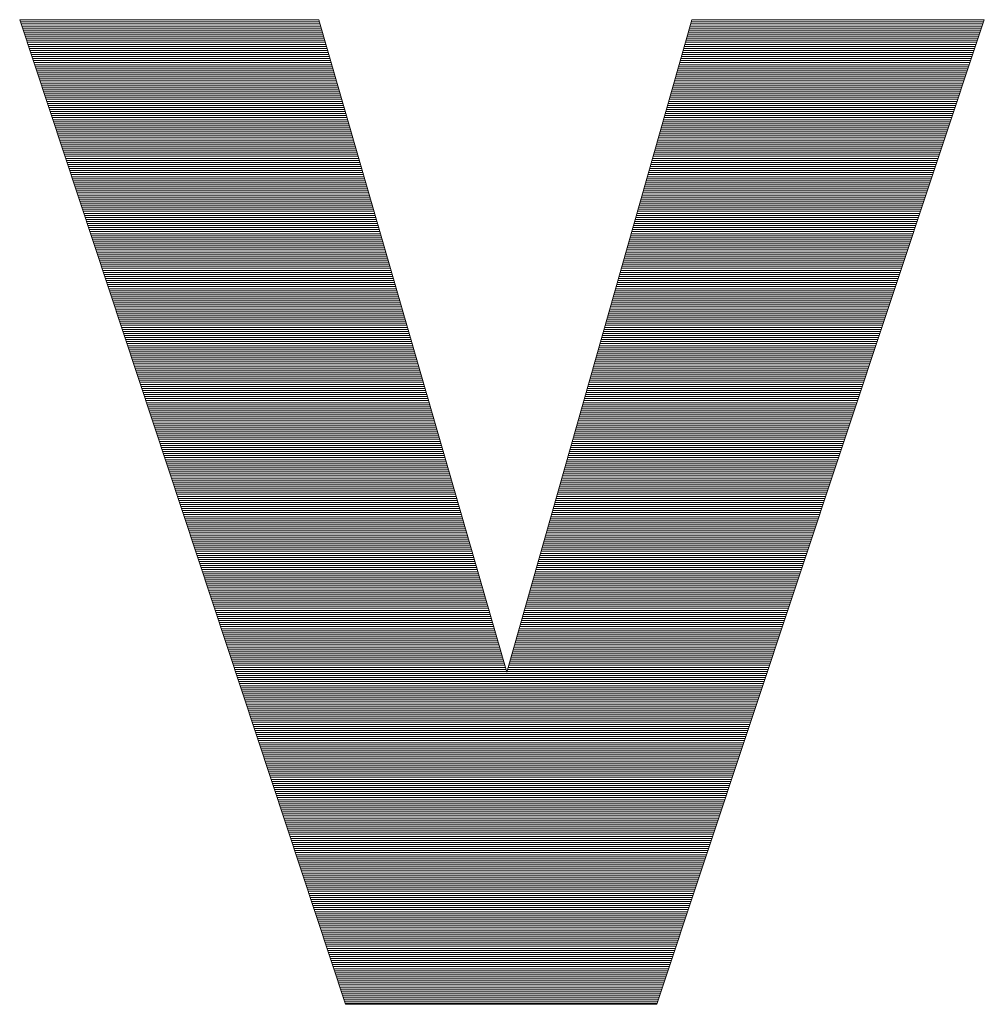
# Paper-space layout 'A4_1_100' of a CAD drawing. Extents: x -5 to 210, y -5 to 292.
# Tile 24 of 30: x 57.64 to 60.43, y 28.35 to 31.2. Entities that reach past the tile are written whole.
import ezdxf

# ---------------------------------------------------------------- set-up
doc = ezdxf.new("R2010")
doc.units = 0
doc.layers.get('0').update_dxf_attribs({"lineweight": 0})
doc.layers.add('B_TXT_PLK_GRD', color=7, linetype='Continuous', lineweight=0)

# ---------------------------------------------------------------- blocks, each defined once
blk = doc.blocks.new('LOGO_MAINOVA_S')
at = {"color": 170, "linetype": 'Continuous'}
for p, q in [((42.32, 7.7035), (43.8594, 7.7035)), ((43.9978, 2.6326), (42.32, 7.7035)), ((42.32, 7.7025), (43.8594, 7.7025)), ((42.3242, 7.692), (43.8625, 7.692)), ((42.3274, 7.6815), (43.8656, 7.6815)), ((42.3305, 7.671), (43.8688, 7.671)), ((42.3347, 7.6605), (43.8719, 7.6605)), ((43.8594, 7.7035), (44.8282, 4.3439)), ((44.8282, 4.3439), (45.7804, 7.7035)), ((47.2861, 7.7035), (45.6, 2.6326)), ((45.7678, 7.6605), (47.2714, 7.6605)), ((45.7709, 7.671), (47.2756, 7.671)), ((45.7741, 7.6815), (47.2788, 7.6815)), ((45.7772, 7.692), (47.2819, 7.692)), ((45.7804, 7.7035), (47.2861, 7.7035)), ((45.7804, 7.7025), (47.2861, 7.7025)), ((42.3379, 7.65), (43.8751, 7.65)), ((42.341, 7.6396), (43.8782, 7.6396)), ((42.3441, 7.6291), (43.8803, 7.6291)), ((42.3483, 7.6186), (43.8835, 7.6186)), ((42.3515, 7.6081), (43.8866, 7.6081)), ((45.7531, 7.6081), (47.2547, 7.6081)), ((45.7562, 7.6186), (47.2578, 7.6186)), ((45.7594, 7.6291), (47.261, 7.6291)), ((45.7625, 7.6396), (47.2652, 7.6396)), ((45.7657, 7.65), (47.2683, 7.65)), ((42.3546, 7.5976), (43.8898, 7.5976)), ((42.3588, 7.5871), (43.8929, 7.5871)), ((42.362, 7.5766), (43.8961, 7.5766)), ((42.3651, 7.5662), (43.8992, 7.5662)), ((45.7416, 7.5662), (47.24, 7.5662)), ((45.7447, 7.5766), (47.2442, 7.5766)), ((45.7479, 7.5871), (47.2473, 7.5871)), ((45.75, 7.5976), (47.2505, 7.5976)), ((42.3693, 7.5557), (43.9023, 7.5557)), ((42.3725, 7.5452), (43.9055, 7.5452)), ((42.3756, 7.5347), (43.9076, 7.5347)), ((42.3798, 7.5242), (43.9107, 7.5242)), ((42.3829, 7.5137), (43.9139, 7.5137)), ((45.7269, 7.5137), (47.2232, 7.5137)), ((45.73, 7.5242), (47.2264, 7.5242)), ((45.7321, 7.5347), (47.2295, 7.5347)), ((45.7353, 7.5452), (47.2337, 7.5452)), ((45.7384, 7.5557), (47.2368, 7.5557)), ((42.3861, 7.5032), (43.917, 7.5032)), ((42.3903, 7.4928), (43.9202, 7.4928)), ((42.3934, 7.4823), (43.9233, 7.4823)), ((42.3966, 7.4718), (43.9265, 7.4718)), ((42.3997, 7.4613), (43.9296, 7.4613)), ((45.7122, 7.4613), (47.2054, 7.4613)), ((45.7143, 7.4718), (47.2096, 7.4718)), ((45.7174, 7.4823), (47.2127, 7.4823)), ((45.7206, 7.4928), (47.2159, 7.4928)), ((45.7237, 7.5032), (47.219, 7.5032)), ((42.4039, 7.4508), (43.9328, 7.4508)), ((42.4071, 7.4403), (43.9349, 7.4403)), ((42.4102, 7.4298), (43.938, 7.4298)), ((42.4144, 7.4194), (43.9411, 7.4194)), ((42.4176, 7.4089), (43.9443, 7.4089)), ((45.6965, 7.4089), (47.1886, 7.4089)), ((45.6996, 7.4194), (47.1918, 7.4194)), ((45.7028, 7.4298), (47.1949, 7.4298)), ((45.7059, 7.4403), (47.1991, 7.4403)), ((45.7091, 7.4508), (47.2022, 7.4508)), ((42.4207, 7.3984), (43.9474, 7.3984)), ((42.4249, 7.3879), (43.9506, 7.3879)), ((42.428, 7.3774), (43.9537, 7.3774)), ((42.4312, 7.3669), (43.9569, 7.3669)), ((42.4354, 7.3564), (43.959, 7.3564)), ((45.6818, 7.3564), (47.1708, 7.3564)), ((45.6849, 7.3669), (47.1739, 7.3669)), ((45.6881, 7.3774), (47.1781, 7.3774)), ((45.6912, 7.3879), (47.1813, 7.3879)), ((45.6944, 7.3984), (47.1844, 7.3984)), ((42.4385, 7.346), (43.9621, 7.346)), ((42.4417, 7.3355), (43.9653, 7.3355)), ((42.4448, 7.325), (43.9684, 7.325)), ((42.449, 7.3145), (43.9716, 7.3145)), ((42.4522, 7.304), (43.9747, 7.304)), ((45.6671, 7.304), (47.153, 7.304)), ((45.6703, 7.3145), (47.1572, 7.3145)), ((45.6734, 7.325), (47.1603, 7.325)), ((45.6766, 7.3355), (47.1634, 7.3355)), ((45.6786, 7.346), (47.1676, 7.346)), ((42.4553, 7.2935), (43.9778, 7.2935)), ((42.4595, 7.283), (43.981, 7.283)), ((42.4626, 7.2726), (43.9841, 7.2726)), ((42.4658, 7.2621), (43.9862, 7.2621)), ((42.47, 7.2516), (43.9894, 7.2516)), ((45.6524, 7.2516), (47.1362, 7.2516)), ((45.6556, 7.2621), (47.1393, 7.2621)), ((45.6587, 7.2726), (47.1425, 7.2726)), ((45.6608, 7.283), (47.1467, 7.283)), ((45.664, 7.2935), (47.1498, 7.2935)), ((42.4731, 7.2411), (43.9925, 7.2411)), ((42.4763, 7.2306), (43.9957, 7.2306)), ((42.4805, 7.2201), (43.9988, 7.2201)), ((42.4836, 7.2096), (44.002, 7.2096)), ((45.6409, 7.2096), (47.1215, 7.2096)), ((45.643, 7.2201), (47.1257, 7.2201)), ((45.6461, 7.2306), (47.1288, 7.2306)), ((45.6493, 7.2411), (47.132, 7.2411)), ((42.4868, 7.1992), (44.0051, 7.1992)), ((42.4899, 7.1887), (44.0083, 7.1887)), ((42.4941, 7.1782), (44.0104, 7.1782)), ((42.4972, 7.1677), (44.0135, 7.1677)), ((42.5004, 7.1572), (44.0166, 7.1572)), ((45.6252, 7.1572), (47.1047, 7.1572)), ((45.6283, 7.1677), (47.1079, 7.1677)), ((45.6315, 7.1782), (47.111, 7.1782)), ((45.6346, 7.1887), (47.1152, 7.1887)), ((45.6378, 7.1992), (47.1184, 7.1992)), ((42.5046, 7.1467), (44.0198, 7.1467)), ((42.5077, 7.1362), (44.0229, 7.1362)), ((42.5109, 7.1258), (44.0261, 7.1258)), ((42.5151, 7.1153), (44.0292, 7.1153)), ((42.5182, 7.1048), (44.0324, 7.1048)), ((45.6105, 7.1048), (47.0869, 7.1048)), ((45.6136, 7.1153), (47.09, 7.1153)), ((45.6168, 7.1258), (47.0942, 7.1258)), ((45.6199, 7.1362), (47.0974, 7.1362)), ((45.6231, 7.1467), (47.1005, 7.1467)), ((42.5214, 7.0943), (44.0355, 7.0943)), ((42.5256, 7.0838), (44.0376, 7.0838)), ((42.5287, 7.0733), (44.0408, 7.0733)), ((42.5318, 7.0628), (44.0439, 7.0628)), ((42.535, 7.0524), (44.0471, 7.0524)), ((45.5958, 7.0524), (47.0701, 7.0524)), ((45.599, 7.0628), (47.0733, 7.0628)), ((45.6021, 7.0733), (47.0764, 7.0733)), ((45.6052, 7.0838), (47.0796, 7.0838)), ((45.6073, 7.0943), (47.0838, 7.0943)), ((42.5392, 7.0419), (44.0502, 7.0419)), ((42.5423, 7.0314), (44.0533, 7.0314)), ((42.5455, 7.0209), (44.0565, 7.0209)), ((42.5497, 7.0104), (44.0596, 7.0104)), ((42.5528, 6.9999), (44.0628, 6.9999)), ((45.5811, 6.9999), (47.0523, 6.9999)), ((45.5843, 7.0104), (47.0554, 7.0104)), ((45.5874, 7.0209), (47.0596, 7.0209)), ((45.5895, 7.0314), (47.0628, 7.0314)), ((45.5927, 7.0419), (47.0659, 7.0419)), ((42.556, 6.9894), (44.0649, 6.9894)), ((42.5602, 6.979), (44.068, 6.979)), ((42.5633, 6.9685), (44.0712, 6.9685)), ((42.5664, 6.958), (44.0743, 6.958)), ((42.5706, 6.9475), (44.0775, 6.9475)), ((45.5665, 6.9475), (47.0345, 6.9475)), ((45.5696, 6.958), (47.0387, 6.958)), ((45.5717, 6.9685), (47.0418, 6.9685)), ((45.5748, 6.979), (47.045, 6.979)), ((45.578, 6.9894), (47.0491, 6.9894)), ((42.5738, 6.937), (44.0806, 6.937)), ((42.5769, 6.9265), (44.0838, 6.9265)), ((42.5801, 6.916), (44.0869, 6.916)), ((42.5843, 6.9056), (44.089, 6.9056)), ((45.5539, 6.9056), (47.0208, 6.9056)), ((45.557, 6.916), (47.024, 6.916)), ((45.5602, 6.9265), (47.0282, 6.9265)), ((45.5633, 6.937), (47.0313, 6.937)), ((42.5874, 6.8951), (44.0921, 6.8951)), ((42.5906, 6.8846), (44.0953, 6.8846)), ((42.5948, 6.8741), (44.0984, 6.8741)), ((42.5979, 6.8636), (44.1016, 6.8636)), ((42.6011, 6.8531), (44.1047, 6.8531)), ((45.5392, 6.8531), (47.003, 6.8531)), ((45.5423, 6.8636), (47.0072, 6.8636)), ((45.5455, 6.8741), (47.0104, 6.8741)), ((45.5486, 6.8846), (47.0135, 6.8846)), ((45.5518, 6.8951), (47.0177, 6.8951)), ((42.6052, 6.8426), (44.1079, 6.8426)), ((42.6084, 6.8322), (44.111, 6.8322)), ((42.6115, 6.8217), (44.1142, 6.8217)), ((42.6157, 6.8112), (44.1163, 6.8112)), ((42.6189, 6.8007), (44.1194, 6.8007)), ((45.5245, 6.8007), (46.9862, 6.8007)), ((45.5277, 6.8112), (46.9894, 6.8112)), ((45.5308, 6.8217), (46.9925, 6.8217)), ((45.5329, 6.8322), (46.9967, 6.8322)), ((45.536, 6.8426), (46.9999, 6.8426)), ((42.622, 6.7902), (44.1225, 6.7902)), ((42.6252, 6.7797), (44.1257, 6.7797)), ((42.6294, 6.7692), (44.1288, 6.7692)), ((42.6325, 6.7588), (44.132, 6.7588)), ((42.6357, 6.7483), (44.1351, 6.7483)), ((45.5098, 6.7483), (46.9684, 6.7483)), ((45.513, 6.7588), (46.9716, 6.7588)), ((45.5151, 6.7692), (46.9757, 6.7692)), ((45.5182, 6.7797), (46.9789, 6.7797)), ((45.5214, 6.7902), (46.982, 6.7902)), ((42.6399, 6.7378), (44.1383, 6.7378)), ((42.643, 6.7273), (44.1404, 6.7273)), ((42.6461, 6.7168), (44.1435, 6.7168)), ((42.6503, 6.7063), (44.1467, 6.7063)), ((42.6535, 6.6958), (44.1498, 6.6958)), ((45.4951, 6.6958), (46.9506, 6.6958)), ((45.4972, 6.7063), (46.9548, 6.7063)), ((45.5004, 6.7168), (46.9579, 6.7168)), ((45.5035, 6.7273), (46.9611, 6.7273)), ((45.5067, 6.7378), (46.9653, 6.7378)), ((42.6566, 6.6854), (44.153, 6.6854)), ((42.6608, 6.6749), (44.1561, 6.6749)), ((42.664, 6.6644), (44.1592, 6.6644)), ((42.6671, 6.6539), (44.1624, 6.6539)), ((42.6703, 6.6434), (44.1655, 6.6434)), ((45.4794, 6.6434), (46.9338, 6.6434)), ((45.4826, 6.6539), (46.937, 6.6539)), ((45.4857, 6.6644), (46.9401, 6.6644)), ((45.4889, 6.6749), (46.9443, 6.6749)), ((45.492, 6.6854), (46.9474, 6.6854)), ((42.6745, 6.6329), (44.1676, 6.6329)), ((42.6776, 6.6224), (44.1708, 6.6224)), ((42.6807, 6.612), (44.1739, 6.612)), ((42.6849, 6.6015), (44.1771, 6.6015)), ((45.4679, 6.6015), (46.9202, 6.6015)), ((45.471, 6.612), (46.9233, 6.612)), ((45.4742, 6.6224), (46.9265, 6.6224)), ((45.4773, 6.6329), (46.9307, 6.6329)), ((42.6881, 6.591), (44.1802, 6.591)), ((42.6912, 6.5805), (44.1834, 6.5805)), ((42.6954, 6.57), (44.1865, 6.57)), ((42.6986, 6.5595), (44.1897, 6.5595)), ((42.7017, 6.549), (44.1928, 6.549)), ((45.4532, 6.549), (46.9023, 6.549)), ((45.4563, 6.5595), (46.9055, 6.5595)), ((45.4595, 6.57), (46.9097, 6.57)), ((45.4616, 6.5805), (46.9128, 6.5805)), ((45.4647, 6.591), (46.916, 6.591)), ((42.7059, 6.5385), (44.1949, 6.5385)), ((42.7091, 6.5281), (44.198, 6.5281)), ((42.7122, 6.5176), (44.2012, 6.5176)), ((42.7164, 6.5071), (44.2043, 6.5071)), ((42.7195, 6.4966), (44.2075, 6.4966)), ((45.4385, 6.4966), (46.8845, 6.4966)), ((45.4417, 6.5071), (46.8887, 6.5071)), ((45.4438, 6.5176), (46.8919, 6.5176)), ((45.4469, 6.5281), (46.895, 6.5281)), ((45.4501, 6.5385), (46.8992, 6.5385)), ((42.7227, 6.4861), (44.2106, 6.4861)), ((42.7258, 6.4756), (44.2138, 6.4756)), ((42.73, 6.4651), (44.2169, 6.4651)), ((42.7332, 6.4547), (44.219, 6.4547)), ((42.7363, 6.4442), (44.2222, 6.4442)), ((45.4238, 6.4442), (46.8677, 6.4442)), ((45.4259, 6.4547), (46.8709, 6.4547)), ((45.4291, 6.4651), (46.874, 6.4651)), ((45.4322, 6.4756), (46.8782, 6.4756)), ((45.4354, 6.4861), (46.8814, 6.4861)), ((42.7405, 6.4337), (44.2253, 6.4337)), ((42.7437, 6.4232), (44.2285, 6.4232)), ((42.7468, 6.4127), (44.2316, 6.4127)), ((42.751, 6.4022), (44.2347, 6.4022)), ((42.7541, 6.3917), (44.2379, 6.3917)), ((45.4081, 6.3917), (46.8499, 6.3917)), ((45.4113, 6.4022), (46.8531, 6.4022)), ((45.4144, 6.4127), (46.8573, 6.4127)), ((45.4176, 6.4232), (46.8604, 6.4232)), ((45.4207, 6.4337), (46.8635, 6.4337)), ((42.7573, 6.3813), (44.241, 6.3813)), ((42.7615, 6.3708), (44.2442, 6.3708)), ((42.7646, 6.3603), (44.2463, 6.3603)), ((42.7678, 6.3498), (44.2494, 6.3498)), ((42.7709, 6.3393), (44.2526, 6.3393)), ((45.3934, 6.3393), (46.8321, 6.3393)), ((45.3966, 6.3498), (46.8363, 6.3498)), ((45.3997, 6.3603), (46.8394, 6.3603)), ((45.4029, 6.3708), (46.8426, 6.3708)), ((45.406, 6.3813), (46.8468, 6.3813)), ((42.7751, 6.3288), (44.2557, 6.3288)), ((42.7783, 6.3183), (44.2589, 6.3183)), ((42.7814, 6.3079), (44.262, 6.3079)), ((42.7856, 6.2974), (44.2652, 6.2974)), ((45.3819, 6.2974), (46.8185, 6.2974)), ((45.385, 6.3079), (46.8216, 6.3079)), ((45.3882, 6.3183), (46.8258, 6.3183)), ((45.3903, 6.3288), (46.8289, 6.3288)), ((42.7887, 6.2869), (44.2683, 6.2869)), ((42.7919, 6.2764), (44.2704, 6.2764)), ((42.7961, 6.2659), (44.2735, 6.2659)), ((42.7992, 6.2554), (44.2767, 6.2554)), ((42.8024, 6.2449), (44.2798, 6.2449)), ((45.3672, 6.2449), (46.8006, 6.2449)), ((45.3704, 6.2554), (46.8048, 6.2554)), ((45.3725, 6.2659), (46.808, 6.2659)), ((45.3756, 6.2764), (46.8111, 6.2764)), ((45.3788, 6.2869), (46.8153, 6.2869)), ((42.8066, 6.2345), (44.283, 6.2345)), ((42.8097, 6.224), (44.2861, 6.224)), ((42.8129, 6.2135), (44.2893, 6.2135)), ((42.816, 6.203), (44.2924, 6.203)), ((42.8202, 6.1925), (44.2956, 6.1925)), ((45.3525, 6.1925), (46.7839, 6.1925)), ((45.3546, 6.203), (46.787, 6.203)), ((45.3578, 6.2135), (46.7912, 6.2135)), ((45.3609, 6.224), (46.7943, 6.224)), ((45.3641, 6.2345), (46.7975, 6.2345)), ((42.8234, 6.182), (44.2977, 6.182)), ((42.8265, 6.1715), (44.3008, 6.1715)), ((42.8307, 6.1611), (44.304, 6.1611)), ((42.8338, 6.1506), (44.3071, 6.1506)), ((42.837, 6.1401), (44.3102, 6.1401)), ((45.3368, 6.1401), (46.766, 6.1401)), ((45.34, 6.1506), (46.7702, 6.1506)), ((45.3431, 6.1611), (46.7734, 6.1611)), ((45.3462, 6.1715), (46.7765, 6.1715)), ((45.3494, 6.182), (46.7807, 6.182)), ((42.8412, 6.1296), (44.3134, 6.1296)), ((42.8443, 6.1191), (44.3165, 6.1191)), ((42.8475, 6.1086), (44.3197, 6.1086)), ((42.8517, 6.0981), (44.3228, 6.0981)), ((42.8548, 6.0877), (44.3249, 6.0877)), ((45.3221, 6.0877), (46.7493, 6.0877)), ((45.3253, 6.0981), (46.7524, 6.0981)), ((45.3284, 6.1086), (46.7555, 6.1086)), ((45.3316, 6.1191), (46.7597, 6.1191)), ((45.3347, 6.1296), (46.7629, 6.1296)), ((42.858, 6.0772), (44.3281, 6.0772)), ((42.8611, 6.0667), (44.3312, 6.0667)), ((42.8653, 6.0562), (44.3344, 6.0562)), ((42.8684, 6.0457), (44.3375, 6.0457)), ((42.8716, 6.0352), (44.3407, 6.0352)), ((45.3075, 6.0352), (46.7314, 6.0352)), ((45.3106, 6.0457), (46.7346, 6.0457)), ((45.3137, 6.0562), (46.7388, 6.0562)), ((45.3169, 6.0667), (46.7419, 6.0667)), ((45.319, 6.0772), (46.7451, 6.0772)), ((42.8758, 6.0247), (44.3438, 6.0247)), ((42.8789, 6.0143), (44.3469, 6.0143)), ((42.8821, 6.0038), (44.349, 6.0038)), ((42.8863, 5.9933), (44.3522, 5.9933)), ((45.2959, 5.9933), (46.7178, 5.9933)), ((45.2991, 6.0038), (46.7209, 6.0038)), ((45.3012, 6.0143), (46.7241, 6.0143)), ((45.3043, 6.0247), (46.7283, 6.0247)), ((42.8894, 5.9828), (44.3553, 5.9828)), ((42.8926, 5.9723), (44.3585, 5.9723)), ((42.8968, 5.9618), (44.3616, 5.9618)), ((42.8999, 5.9513), (44.3648, 5.9513)), ((42.903, 5.9409), (44.3679, 5.9409)), ((45.2812, 5.9409), (46.7, 5.9409)), ((45.2833, 5.9513), (46.7031, 5.9513)), ((45.2865, 5.9618), (46.7073, 5.9618)), ((45.2896, 5.9723), (46.7105, 5.9723)), ((45.2928, 5.9828), (46.7136, 5.9828)), ((42.9062, 5.9304), (44.3711, 5.9304)), ((42.9104, 5.9199), (44.3742, 5.9199)), ((42.9135, 5.9094), (44.3763, 5.9094)), ((42.9167, 5.8989), (44.3795, 5.8989)), ((42.9209, 5.8884), (44.3826, 5.8884)), ((45.2655, 5.8884), (46.6821, 5.8884)), ((45.2687, 5.8989), (46.6863, 5.8989)), ((45.2718, 5.9094), (46.6895, 5.9094)), ((45.2749, 5.9199), (46.6926, 5.9199)), ((45.2781, 5.9304), (46.6968, 5.9304)), ((42.924, 5.8779), (44.3857, 5.8779)), ((42.9272, 5.8675), (44.3889, 5.8675)), ((42.9314, 5.857), (44.392, 5.857)), ((42.9345, 5.8465), (44.3952, 5.8465)), ((42.9376, 5.836), (44.3983, 5.836)), ((45.2508, 5.836), (46.6654, 5.836)), ((45.254, 5.8465), (46.6685, 5.8465)), ((45.2571, 5.857), (46.6717, 5.857)), ((45.2603, 5.8675), (46.6759, 5.8675)), ((45.2634, 5.8779), (46.679, 5.8779)), ((42.9418, 5.8255), (44.4015, 5.8255)), ((42.945, 5.815), (44.4036, 5.815)), ((42.9481, 5.8045), (44.4067, 5.8045)), ((42.9513, 5.7941), (44.4099, 5.7941)), ((42.9555, 5.7836), (44.413, 5.7836)), ((45.2361, 5.7836), (46.6475, 5.7836)), ((45.2393, 5.7941), (46.6517, 5.7941)), ((45.2424, 5.8045), (46.6549, 5.8045)), ((45.2456, 5.815), (46.658, 5.815)), ((45.2477, 5.8255), (46.6612, 5.8255)), ((42.9586, 5.7731), (44.4162, 5.7731)), ((42.9618, 5.7626), (44.4193, 5.7626)), ((42.966, 5.7521), (44.4224, 5.7521)), ((42.9691, 5.7416), (44.4256, 5.7416)), ((42.9723, 5.7311), (44.4277, 5.7311)), ((45.2215, 5.7311), (46.6308, 5.7311)), ((45.2246, 5.7416), (46.6339, 5.7416)), ((45.2278, 5.7521), (46.6371, 5.7521)), ((45.2299, 5.7626), (46.6412, 5.7626)), ((45.233, 5.7731), (46.6444, 5.7731)), ((42.9764, 5.7207), (44.4308, 5.7207)), ((42.9796, 5.7102), (44.434, 5.7102)), ((42.9827, 5.6997), (44.4371, 5.6997)), ((42.9869, 5.6892), (44.4403, 5.6892)), ((45.2099, 5.6892), (46.6161, 5.6892)), ((45.212, 5.6997), (46.6203, 5.6997)), ((45.2152, 5.7102), (46.6234, 5.7102)), ((45.2183, 5.7207), (46.6266, 5.7207)), ((42.9901, 5.6787), (44.4434, 5.6787)), ((42.9932, 5.6682), (44.4466, 5.6682)), ((42.9964, 5.6577), (44.4497, 5.6577)), ((43.0006, 5.6473), (44.4529, 5.6473)), ((43.0037, 5.6368), (44.455, 5.6368)), ((45.1942, 5.6368), (46.5993, 5.6368)), ((45.1973, 5.6473), (46.6025, 5.6473)), ((45.2005, 5.6577), (46.6056, 5.6577)), ((45.2036, 5.6682), (46.6098, 5.6682)), ((45.2068, 5.6787), (46.6129, 5.6787)), ((43.0069, 5.6263), (44.4581, 5.6263)), ((43.011, 5.6158), (44.4612, 5.6158)), ((43.0142, 5.6053), (44.4644, 5.6053)), ((43.0173, 5.5948), (44.4675, 5.5948)), ((43.0215, 5.5843), (44.4707, 5.5843)), ((45.1795, 5.5843), (46.5815, 5.5843)), ((45.1827, 5.5948), (46.5846, 5.5948)), ((45.1858, 5.6053), (46.5888, 5.6053)), ((45.189, 5.6158), (46.592, 5.6158)), ((45.1921, 5.6263), (46.5951, 5.6263)), ((43.0247, 5.5739), (44.4738, 5.5739)), ((43.0278, 5.5634), (44.477, 5.5634)), ((43.032, 5.5529), (44.4791, 5.5529)), ((43.0352, 5.5424), (44.4822, 5.5424)), ((43.0383, 5.5319), (44.4854, 5.5319)), ((45.1648, 5.5319), (46.5637, 5.5319)), ((45.168, 5.5424), (46.5678, 5.5424)), ((45.1711, 5.5529), (46.571, 5.5529)), ((45.1743, 5.5634), (46.5741, 5.5634)), ((45.1764, 5.5739), (46.5783, 5.5739)), ((43.0425, 5.5214), (44.4885, 5.5214)), ((43.0457, 5.5109), (44.4917, 5.5109)), ((43.0488, 5.5005), (44.4948, 5.5005)), ((43.0519, 5.49), (44.4979, 5.49)), ((43.0561, 5.4795), (44.5011, 5.4795)), ((45.1502, 5.4795), (46.5469, 5.4795)), ((45.1533, 5.49), (46.55, 5.49)), ((45.1565, 5.5005), (46.5532, 5.5005)), ((45.1586, 5.5109), (46.5574, 5.5109)), ((45.1617, 5.5214), (46.5605, 5.5214)), ((43.0593, 5.469), (44.5042, 5.469)), ((43.0624, 5.4585), (44.5063, 5.4585)), ((43.0666, 5.448), (44.5095, 5.448)), ((43.0698, 5.4375), (44.5126, 5.4375)), ((43.0729, 5.427), (44.5158, 5.427)), ((45.1355, 5.427), (46.5291, 5.427)), ((45.1386, 5.4375), (46.5322, 5.4375)), ((45.1407, 5.448), (46.5364, 5.448)), ((45.1439, 5.4585), (46.5395, 5.4585)), ((45.147, 5.469), (46.5427, 5.469)), ((43.0771, 5.4166), (44.5189, 5.4166)), ((43.0803, 5.4061), (44.5221, 5.4061)), ((43.0834, 5.3956), (44.5252, 5.3956)), ((43.0876, 5.3851), (44.5284, 5.3851)), ((45.1229, 5.3851), (46.5154, 5.3851)), ((45.126, 5.3956), (46.5186, 5.3956)), ((45.1292, 5.4061), (46.5217, 5.4061)), ((45.1323, 5.4166), (46.5259, 5.4166)), ((43.0907, 5.3746), (44.5315, 5.3746)), ((43.0939, 5.3641), (44.5336, 5.3641)), ((43.097, 5.3536), (44.5367, 5.3536)), ((43.1012, 5.3432), (44.5399, 5.3432)), ((43.1044, 5.3327), (44.543, 5.3327)), ((45.1082, 5.3327), (46.4976, 5.3327)), ((45.1114, 5.3432), (46.5018, 5.3432)), ((45.1145, 5.3536), (46.5049, 5.3536)), ((45.1177, 5.3641), (46.5081, 5.3641)), ((45.1208, 5.3746), (46.5123, 5.3746)), ((43.1075, 5.3222), (44.5462, 5.3222)), ((43.1117, 5.3117), (44.5493, 5.3117)), ((43.1149, 5.3012), (44.5525, 5.3012)), ((43.118, 5.2907), (44.5556, 5.2907)), ((43.1222, 5.2802), (44.5577, 5.2802)), ((45.0935, 5.2802), (46.4808, 5.2802)), ((45.0967, 5.2907), (46.484, 5.2907)), ((45.0998, 5.3012), (46.4871, 5.3012)), ((45.103, 5.3117), (46.4913, 5.3117)), ((45.1051, 5.3222), (46.4944, 5.3222)), ((43.1253, 5.2698), (44.5609, 5.2698)), ((43.1285, 5.2593), (44.564, 5.2593)), ((43.1327, 5.2488), (44.5671, 5.2488)), ((43.1358, 5.2383), (44.5703, 5.2383)), ((43.139, 5.2278), (44.5734, 5.2278)), ((45.0789, 5.2278), (46.463, 5.2278)), ((45.082, 5.2383), (46.4661, 5.2383)), ((45.0852, 5.2488), (46.4703, 5.2488)), ((45.0872, 5.2593), (46.4735, 5.2593)), ((45.0904, 5.2698), (46.4766, 5.2698)), ((43.1421, 5.2173), (44.5766, 5.2173)), ((43.1463, 5.2068), (44.5797, 5.2068)), ((43.1495, 5.1964), (44.5829, 5.1964)), ((43.1526, 5.1859), (44.585, 5.1859)), ((43.1568, 5.1754), (44.5881, 5.1754)), ((45.0642, 5.1754), (46.4452, 5.1754)), ((45.0673, 5.1859), (46.4494, 5.1859)), ((45.0694, 5.1964), (46.4525, 5.1964)), ((45.0726, 5.2068), (46.4557, 5.2068)), ((45.0757, 5.2173), (46.4598, 5.2173)), ((43.1599, 5.1649), (44.5913, 5.1649)), ((43.1631, 5.1544), (44.5944, 5.1544)), ((43.1673, 5.1439), (44.5976, 5.1439)), ((43.1704, 5.1334), (44.6007, 5.1334)), ((43.1736, 5.123), (44.6038, 5.123)), ((45.0495, 5.123), (46.4284, 5.123)), ((45.0516, 5.1334), (46.4315, 5.1334)), ((45.0547, 5.1439), (46.4347, 5.1439)), ((45.0579, 5.1544), (46.4389, 5.1544)), ((45.061, 5.1649), (46.442, 5.1649)), ((43.1778, 5.1125), (44.607, 5.1125)), ((43.1809, 5.102), (44.6091, 5.102)), ((43.1841, 5.0915), (44.6122, 5.0915)), ((43.1872, 5.081), (44.6154, 5.081)), ((45.0369, 5.081), (46.4137, 5.081)), ((45.0401, 5.0915), (46.4179, 5.0915)), ((45.0432, 5.102), (46.421, 5.102)), ((45.0464, 5.1125), (46.4242, 5.1125)), ((43.1914, 5.0705), (44.6185, 5.0705)), ((43.1946, 5.06), (44.6217, 5.06)), ((43.1977, 5.0496), (44.6248, 5.0496)), ((43.2019, 5.0391), (44.628, 5.0391)), ((43.205, 5.0286), (44.6311, 5.0286)), ((45.0222, 5.0286), (46.3969, 5.0286)), ((45.0254, 5.0391), (46.4001, 5.0391)), ((45.0285, 5.0496), (46.4032, 5.0496)), ((45.0317, 5.06), (46.4074, 5.06)), ((45.0338, 5.0705), (46.4106, 5.0705)), ((43.2082, 5.0181), (44.6343, 5.0181)), ((43.2124, 5.0076), (44.6364, 5.0076)), ((43.2155, 4.9971), (44.6395, 4.9971)), ((43.2187, 4.9866), (44.6426, 4.9866)), ((43.2229, 4.9762), (44.6458, 4.9762)), ((45.0076, 4.9762), (46.3791, 4.9762)), ((45.0107, 4.9866), (46.3822, 4.9866)), ((45.0138, 4.9971), (46.3864, 4.9971)), ((45.0159, 5.0076), (46.3896, 5.0076)), ((45.0191, 5.0181), (46.3927, 5.0181)), ((43.226, 4.9657), (44.6489, 4.9657)), ((43.2292, 4.9552), (44.6521, 4.9552)), ((43.2323, 4.9447), (44.6552, 4.9447)), ((43.2365, 4.9342), (44.6584, 4.9342)), ((43.2396, 4.9237), (44.6615, 4.9237)), ((44.9929, 4.9237), (46.3623, 4.9237)), ((44.996, 4.9342), (46.3655, 4.9342)), ((44.9981, 4.9447), (46.3686, 4.9447)), ((45.0013, 4.9552), (46.3728, 4.9552)), ((45.0044, 4.9657), (46.376, 4.9657)), ((43.2428, 4.9132), (44.6636, 4.9132)), ((43.247, 4.9028), (44.6668, 4.9028)), ((43.2501, 4.8923), (44.6699, 4.8923)), ((43.2533, 4.8818), (44.6731, 4.8818)), ((43.2575, 4.8713), (44.6762, 4.8713)), ((44.9782, 4.8713), (46.3445, 4.8713)), ((44.9803, 4.8818), (46.3476, 4.8818)), ((44.9834, 4.8923), (46.3518, 4.8923)), ((44.9866, 4.9028), (46.355, 4.9028)), ((44.9897, 4.9132), (46.3581, 4.9132)), ((43.2606, 4.8608), (44.6793, 4.8608)), ((43.2638, 4.8503), (44.6825, 4.8503)), ((43.268, 4.8398), (44.6856, 4.8398)), ((43.2711, 4.8294), (44.6877, 4.8294)), ((43.2742, 4.8189), (44.6909, 4.8189)), ((44.9625, 4.8189), (46.3267, 4.8189)), ((44.9656, 4.8294), (46.3309, 4.8294)), ((44.9688, 4.8398), (46.334, 4.8398)), ((44.9719, 4.8503), (46.3372, 4.8503)), ((44.975, 4.8608), (46.3414, 4.8608)), ((43.2774, 4.8084), (44.694, 4.8084)), ((43.2816, 4.7979), (44.6972, 4.7979)), ((43.2847, 4.7874), (44.7003, 4.7874)), ((43.2879, 4.7769), (44.7035, 4.7769)), ((44.9509, 4.7769), (46.313, 4.7769)), ((44.9541, 4.7874), (46.3162, 4.7874)), ((44.9572, 4.7979), (46.3204, 4.7979)), ((44.9604, 4.8084), (46.3235, 4.8084)), ((43.2921, 4.7664), (44.7066, 4.7664)), ((43.2952, 4.756), (44.7098, 4.756)), ((43.2984, 4.7455), (44.7129, 4.7455)), ((43.3026, 4.735), (44.715, 4.735)), ((43.3057, 4.7245), (44.7181, 4.7245)), ((44.9363, 4.7245), (46.2952, 4.7245)), ((44.9394, 4.735), (46.2994, 4.735)), ((44.9425, 4.7455), (46.3026, 4.7455)), ((44.9446, 4.756), (46.3057, 4.756)), ((44.9478, 4.7664), (46.3099, 4.7664)), ((43.3088, 4.714), (44.7213, 4.714)), ((43.313, 4.7035), (44.7244, 4.7035)), ((43.3162, 4.693), (44.7276, 4.693)), ((43.3193, 4.6826), (44.7307, 4.6826)), ((43.3225, 4.6721), (44.7339, 4.6721)), ((44.9216, 4.6721), (46.2784, 4.6721)), ((44.9247, 4.6826), (46.2816, 4.6826)), ((44.9268, 4.693), (46.2847, 4.693)), ((44.93, 4.7035), (46.2889, 4.7035)), ((44.9331, 4.714), (46.2921, 4.714)), ((43.3267, 4.6616), (44.737, 4.6616)), ((43.3298, 4.6511), (44.7402, 4.6511)), ((43.333, 4.6406), (44.7423, 4.6406)), ((43.3372, 4.6301), (44.7454, 4.6301)), ((43.3403, 4.6196), (44.7486, 4.6196)), ((44.9069, 4.6196), (46.2606, 4.6196)), ((44.909, 4.6301), (46.2638, 4.6301)), ((44.9121, 4.6406), (46.268, 4.6406)), ((44.9153, 4.6511), (46.2711, 4.6511)), ((44.9184, 4.6616), (46.2742, 4.6616)), ((43.3435, 4.6092), (44.7517, 4.6092)), ((43.3476, 4.5987), (44.7548, 4.5987)), ((43.3508, 4.5882), (44.758, 4.5882)), ((43.3539, 4.5777), (44.7611, 4.5777)), ((43.3581, 4.5672), (44.7643, 4.5672)), ((44.8912, 4.5672), (46.2428, 4.5672)), ((44.8943, 4.5777), (46.247, 4.5777)), ((44.8975, 4.5882), (46.2501, 4.5882)), ((44.9006, 4.5987), (46.2533, 4.5987)), ((44.9037, 4.6092), (46.2575, 4.6092)), ((43.3613, 4.5567), (44.7664, 4.5567)), ((43.3644, 4.5462), (44.7695, 4.5462)), ((43.3686, 4.5358), (44.7727, 4.5358)), ((43.3718, 4.5253), (44.7758, 4.5253)), ((43.3749, 4.5148), (44.779, 4.5148)), ((44.8765, 4.5148), (46.226, 4.5148)), ((44.8796, 4.5253), (46.2292, 4.5253)), ((44.8828, 4.5358), (46.2323, 4.5358)), ((44.8859, 4.5462), (46.2365, 4.5462)), ((44.8891, 4.5567), (46.2396, 4.5567)), ((43.3781, 4.5043), (44.7821, 4.5043)), ((43.3822, 4.4938), (44.7853, 4.4938)), ((43.3854, 4.4833), (44.7884, 4.4833)), ((43.3885, 4.4728), (44.7915, 4.4728)), ((44.8649, 4.4728), (46.2124, 4.4728)), ((44.8681, 4.4833), (46.2155, 4.4833)), ((44.8712, 4.4938), (46.2187, 4.4938)), ((44.8733, 4.5043), (46.2229, 4.5043)), ((43.3927, 4.4624), (44.7936, 4.4624)), ((43.3959, 4.4519), (44.7968, 4.4519)), ((43.399, 4.4414), (44.7999, 4.4414)), ((43.4032, 4.4309), (44.8031, 4.4309)), ((43.4064, 4.4204), (44.8062, 4.4204)), ((44.8503, 4.4204), (46.1946, 4.4204)), ((44.8534, 4.4309), (46.1977, 4.4309)), ((44.8555, 4.4414), (46.2019, 4.4414)), ((44.8587, 4.4519), (46.205, 4.4519)), ((44.8618, 4.4624), (46.2082, 4.4624)), ((43.4095, 4.4099), (44.8094, 4.4099)), ((43.4137, 4.3994), (44.8125, 4.3994)), ((43.4169, 4.389), (44.8157, 4.389)), ((43.42, 4.3785), (44.8178, 4.3785)), ((43.4231, 4.368), (44.8209, 4.368)), ((44.8356, 4.368), (46.1767, 4.368)), ((44.8377, 4.3785), (46.1809, 4.3785)), ((44.8408, 4.389), (46.1841, 4.389)), ((44.844, 4.3994), (46.1872, 4.3994)), ((44.8471, 4.4099), (46.1914, 4.4099)), ((43.4273, 4.3575), (44.8241, 4.3575)), ((43.4305, 4.347), (44.8272, 4.347)), ((43.4336, 4.3365), (46.1662, 4.3365)), ((43.4378, 4.326), (46.1631, 4.326)), ((43.441, 4.3156), (46.1599, 4.3156)), ((44.8293, 4.347), (46.1704, 4.347)), ((44.8324, 4.3575), (46.1736, 4.3575)), ((43.4441, 4.3051), (46.1558, 4.3051)), ((43.4483, 4.2946), (46.1526, 4.2946)), ((43.4515, 4.2841), (46.1495, 4.2841)), ((43.4546, 4.2736), (46.1453, 4.2736)), ((43.4588, 4.2631), (46.1421, 4.2631)), ((43.4619, 4.2526), (46.139, 4.2526)), ((43.4651, 4.2421), (46.1348, 4.2421)), ((43.4682, 4.2317), (46.1316, 4.2317)), ((43.4724, 4.2212), (46.1285, 4.2212)), ((43.4756, 4.2107), (46.1243, 4.2107)), ((43.4787, 4.2002), (46.1212, 4.2002)), ((43.4829, 4.1897), (46.118, 4.1897)), ((43.4861, 4.1792), (46.1138, 4.1792)), ((43.4892, 4.1687), (46.1107, 4.1687)), ((43.4934, 4.1583), (46.1075, 4.1583)), ((43.4965, 4.1478), (46.1033, 4.1478)), ((43.4997, 4.1373), (46.1002, 4.1373)), ((43.5039, 4.1268), (46.097, 4.1268)), ((43.507, 4.1163), (46.0928, 4.1163)), ((43.5102, 4.1058), (46.0897, 4.1058)), ((43.5133, 4.0953), (46.0865, 4.0953)), ((43.5175, 4.0849), (46.0834, 4.0849)), ((43.5207, 4.0744), (46.0792, 4.0744)), ((43.5238, 4.0639), (46.0761, 4.0639)), ((43.528, 4.0534), (46.0729, 4.0534)), ((43.5311, 4.0429), (46.0687, 4.0429)), ((43.5343, 4.0324), (46.0656, 4.0324)), ((43.5385, 4.0219), (46.0624, 4.0219)), ((43.5416, 4.0115), (46.0582, 4.0115)), ((43.5448, 4.001), (46.0551, 4.001)), ((43.549, 3.9905), (46.0519, 3.9905)), ((43.5521, 3.98), (46.0478, 3.98)), ((43.5553, 3.9695), (46.0446, 3.9695)), ((43.5584, 3.959), (46.0415, 3.959)), ((43.5626, 3.9485), (46.0373, 3.9485)), ((43.5658, 3.9381), (46.0341, 3.9381)), ((43.5689, 3.9276), (46.031, 3.9276)), ((43.5731, 3.9171), (46.0268, 3.9171)), ((43.5762, 3.9066), (46.0236, 3.9066)), ((43.5794, 3.8961), (46.0205, 3.8961)), ((43.5836, 3.8856), (46.0163, 3.8856)), ((43.5867, 3.8751), (46.0131, 3.8751)), ((43.5899, 3.8647), (46.01, 3.8647)), ((43.5941, 3.8542), (46.0058, 3.8542)), ((43.5972, 3.8437), (46.0027, 3.8437)), ((43.6004, 3.8332), (45.9995, 3.8332)), ((43.6035, 3.8227), (45.9953, 3.8227)), ((43.6077, 3.8122), (45.9922, 3.8122)), ((43.6108, 3.8017), (45.989, 3.8017)), ((43.614, 3.7913), (45.9848, 3.7913)), ((43.6182, 3.7808), (45.9817, 3.7808)), ((43.6213, 3.7703), (45.9785, 3.7703)), ((43.6245, 3.7598), (45.9744, 3.7598)), ((43.6287, 3.7493), (45.9712, 3.7493)), ((43.6318, 3.7388), (45.9681, 3.7388)), ((43.635, 3.7283), (45.9639, 3.7283)), ((43.6392, 3.7179), (45.9607, 3.7179)), ((43.6423, 3.7074), (45.9576, 3.7074)), ((43.6454, 3.6969), (45.9534, 3.6969)), ((43.6486, 3.6864), (45.9502, 3.6864)), ((43.6528, 3.6759), (45.9471, 3.6759)), ((43.6559, 3.6654), (45.9439, 3.6654)), ((43.6591, 3.6549), (45.9397, 3.6549)), ((43.6633, 3.6445), (45.9366, 3.6445)), ((43.6664, 3.634), (45.9335, 3.634)), ((43.6696, 3.6235), (45.9293, 3.6235)), ((43.6738, 3.613), (45.9261, 3.613)), ((43.6769, 3.6025), (45.923, 3.6025)), ((43.68, 3.592), (45.9188, 3.592)), ((43.6842, 3.5815), (45.9156, 3.5815)), ((43.6874, 3.5711), (45.9125, 3.5711)), ((43.6905, 3.5606), (45.9083, 3.5606)), ((43.6947, 3.5501), (45.9051, 3.5501)), ((43.6979, 3.5396), (45.902, 3.5396)), ((43.701, 3.5291), (45.8978, 3.5291)), ((43.7042, 3.5186), (45.8947, 3.5186)), ((43.7084, 3.5081), (45.8915, 3.5081)), ((43.7115, 3.4977), (45.8873, 3.4977)), ((43.7146, 3.4872), (45.8842, 3.4872)), ((43.7188, 3.4767), (45.881, 3.4767)), ((43.722, 3.4662), (45.8768, 3.4662)), ((43.7251, 3.4557), (45.8737, 3.4557)), ((43.7293, 3.4452), (45.8705, 3.4452)), ((43.7325, 3.4347), (45.8663, 3.4347)), ((43.7356, 3.4243), (45.8632, 3.4243)), ((43.7398, 3.4138), (45.8601, 3.4138)), ((43.743, 3.4033), (45.8559, 3.4033)), ((43.7461, 3.3928), (45.8527, 3.3928)), ((43.7493, 3.3823), (45.8496, 3.3823)), ((43.7534, 3.3718), (45.8454, 3.3718)), ((43.7566, 3.3613), (45.8422, 3.3613)), ((43.7597, 3.3509), (45.8391, 3.3509)), ((43.7639, 3.3404), (45.8349, 3.3404)), ((43.7671, 3.3299), (45.8317, 3.3299)), ((43.7702, 3.3194), (45.8286, 3.3194)), ((43.7744, 3.3089), (45.8244, 3.3089)), ((43.7776, 3.2984), (45.8213, 3.2984)), ((43.7807, 3.2879), (45.8181, 3.2879)), ((43.7849, 3.2775), (45.8139, 3.2775)), ((43.7881, 3.267), (45.8108, 3.267)), ((43.7912, 3.2565), (45.8076, 3.2565)), ((43.7943, 3.246), (45.8045, 3.246)), ((43.7985, 3.2355), (45.8003, 3.2355)), ((43.8017, 3.225), (45.7971, 3.225)), ((43.8048, 3.2145), (45.794, 3.2145)), ((43.809, 3.2041), (45.7898, 3.2041)), ((43.8122, 3.1936), (45.7867, 3.1936)), ((43.8153, 3.1831), (45.7835, 3.1831)), ((43.8195, 3.1726), (45.7793, 3.1726)), ((43.8227, 3.1621), (45.7762, 3.1621)), ((43.8258, 3.1516), (45.773, 3.1516)), ((43.83, 3.1411), (45.7688, 3.1411)), ((43.8331, 3.1306), (45.7657, 3.1306)), ((43.8363, 3.1202), (45.7625, 3.1202)), ((43.8394, 3.1097), (45.7583, 3.1097)), ((43.8436, 3.0992), (45.7552, 3.0992)), ((43.8468, 3.0887), (45.7521, 3.0887)), ((43.8499, 3.0782), (45.7479, 3.0782)), ((43.8541, 3.0677), (45.7447, 3.0677)), ((43.8573, 3.0572), (45.7416, 3.0572)), ((43.8604, 3.0468), (45.7374, 3.0468)), ((43.8646, 3.0363), (45.7342, 3.0363)), ((43.8677, 3.0258), (45.7311, 3.0258)), ((43.8709, 3.0153), (45.7269, 3.0153)), ((43.8751, 3.0048), (45.7237, 3.0048)), ((43.8782, 2.9943), (45.7206, 2.9943)), ((43.8814, 2.9838), (45.7164, 2.9838)), ((43.8845, 2.9734), (45.7133, 2.9734)), ((43.8887, 2.9629), (45.7101, 2.9629)), ((43.8919, 2.9524), (45.7059, 2.9524)), ((43.895, 2.9419), (45.7028, 2.9419)), ((43.8992, 2.9314), (45.6996, 2.9314)), ((43.9023, 2.9209), (45.6954, 2.9209)), ((43.9055, 2.9104), (45.6923, 2.9104)), ((43.9097, 2.9), (45.6891, 2.9)), ((43.9128, 2.8895), (45.6849, 2.8895)), ((43.916, 2.879), (45.6818, 2.879)), ((43.9202, 2.8685), (45.6786, 2.8685)), ((43.9233, 2.858), (45.6745, 2.858)), ((43.9265, 2.8475), (45.6713, 2.8475)), ((43.9296, 2.837), (45.6682, 2.837)), ((43.9338, 2.8266), (45.665, 2.8266)), ((43.9369, 2.8161), (45.6608, 2.8161)), ((43.9401, 2.8056), (45.6577, 2.8056)), ((43.9443, 2.7951), (45.6545, 2.7951)), ((43.9474, 2.7846), (45.6503, 2.7846)), ((43.9506, 2.7741), (45.6472, 2.7741)), ((43.9548, 2.7636), (45.644, 2.7636)), ((43.9579, 2.7532), (45.6399, 2.7532)), ((43.9611, 2.7427), (45.6367, 2.7427)), ((43.9653, 2.7322), (45.6336, 2.7322)), ((43.9684, 2.7217), (45.6294, 2.7217)), ((43.9716, 2.7112), (45.6262, 2.7112)), ((43.9747, 2.7007), (45.6231, 2.7007)), ((43.9789, 2.6902), (45.6189, 2.6902)), ((43.982, 2.6798), (45.6157, 2.6798)), ((43.9852, 2.6693), (45.6126, 2.6693)), ((43.9894, 2.6588), (45.6084, 2.6588)), ((43.9925, 2.6483), (45.6052, 2.6483)), ((43.9957, 2.6378), (45.6021, 2.6378)), ((45.6, 2.6326), (43.9978, 2.6326))]:
    blk.add_line(p, q, dxfattribs=at)

psp = doc.layouts.new('A4_1_100')

# ---------------------------------------------------------------- block references
at = {"layer": 'B_TXT_PLK_GRD', "xscale": 0.562499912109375, "yscale": 0.562499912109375, "zscale": 0.562499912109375}
psp.add_blockref('LOGO_MAINOVA_S', (33.8351, 26.8678), dxfattribs=at)

doc.saveas('drawing.dxf')
